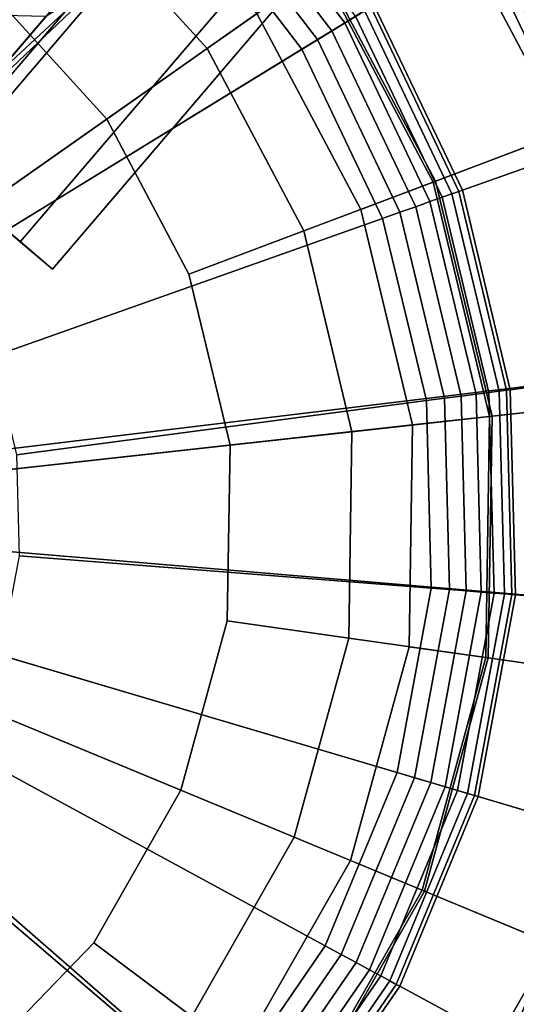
# Model space of a CAD drawing. Extents: x -43.1 to 43.1, y -41.3 to 41.3.
# Tile 12 of 256: x -27.032 to -26.606, y -32.677 to -31.834. Entities that reach past the tile are written whole.
import ezdxf

# ---------------------------------------------------------------- set-up
doc = ezdxf.new("R2010")
doc.units = 0
for name, color, linetype in [('CABLE.1', 18, 'CONTINUOUS'), ('LAMP', 7, 'CONTINUOUS'), ('LAMP_SUPPORT', 18, 'CONTINUOUS'), ('METAL_BASE', 254, 'CONTINUOUS')]:
    doc.layers.add(name, color=color, linetype=linetype)

msp = doc.modelspace()

# ---------------------------------------------------------------- linework, layer by layer
at = {"layer": 'CABLE.1'}
for points in [[(-27.0587, -31.5621, 24.6457), (-26.9886, -31.5996, 24.6581), (-27.2295, -31.8817, 25.3255), (-27.3015, -31.8464, 25.3184)], [(-26.9886, -31.5996, 24.6581), (-26.9406, -31.6629, 24.6457), (-27.1834, -31.9472, 25.3184), (-27.2295, -31.8817, 25.3255)], [(-26.9406, -31.6629, 24.6457), (-26.9274, -31.735, 24.6119), (-27.1753, -32.0254, 25.2989), (-27.1834, -31.9472, 25.3184)], [(-26.9274, -31.735, 24.6119), (-26.9526, -31.7965, 24.5657), (-27.2076, -32.0952, 25.2723), (-27.1753, -32.0254, 25.2989)], [(-26.9526, -31.7965, 24.5657), (-27.0094, -31.831, 24.5195), (-27.2715, -32.1379, 25.2456), (-27.2076, -32.0952, 25.2723)], [(-27.0094, -31.831, 24.5195), (-27.0826, -31.8293, 24.4857), (-27.3499, -32.1422, 25.2261), (-27.2715, -32.1379, 25.2456)]]:
    msp.add_3dface(points, dxfattribs=at)
at = {"layer": 'LAMP'}
for points in [[(-27.1149, -31.5838, 31.956), (-27.2945, -31.5223, 31.956), (-27.4481, -32.264, 31.956), (-26.9562, -31.688, 31.956)], [(-26.9131, -31.6375, 35.0066), (-26.7741, -31.7903, 35.0066), (-26.8711, -31.8584, 35.0649), (-26.99, -31.7277, 35.0649)], [(-26.7723, -31.789, 32.4555), (-26.6754, -31.972, 32.4555), (-26.4464, -31.8854, 32.4478), (-26.572, -31.6482, 32.4478)], [(-26.5844, -31.6569, 34.8124), (-26.4606, -31.8908, 34.8124), (-26.5647, -31.9301, 34.9196), (-26.6754, -31.7209, 34.9196)], [(-26.9562, -31.688, 31.956), (-27.4481, -32.264, 31.956), (-26.8284, -31.8284, 31.956)], [(-26.6754, -31.7209, 34.9196), (-26.5647, -31.9301, 34.9196), (-26.6775, -31.9728, 35.0066), (-26.7741, -31.7903, 35.0066)], [(-26.99, -31.7277, 35.0649), (-26.8711, -31.8584, 35.0649), (-26.9571, -31.9188, 35.0862), (-27.0583, -31.8076, 35.0862)], [(-26.7741, -31.7903, 35.0066), (-26.6775, -31.9728, 35.0066), (-26.7883, -32.0147, 35.0649), (-26.8711, -31.8584, 35.0649)], [(-26.8284, -31.8284, 31.956), (-26.7396, -31.9962, 31.956), (-26.6754, -31.972, 32.4555), (-26.7723, -31.789, 32.4555)], [(-27.0583, -31.8076, 35.0862), (-26.9571, -31.9188, 35.0862), (-27.4481, -32.264, 35.0862)], [(-26.7396, -31.9962, 31.956), (-26.8284, -31.8284, 31.956), (-27.4481, -32.264, 31.956), (-26.6953, -32.1808, 31.956)], [(-26.8711, -31.8584, 35.0649), (-26.7883, -32.0147, 35.0649), (-26.8867, -32.0518, 35.0862), (-26.9571, -31.9188, 35.0862)], [(-26.6754, -31.972, 32.4555), (-26.6271, -32.1733, 32.4555), (-26.3837, -32.1464, 32.4478), (-26.4464, -31.8854, 32.4478)], [(-26.8867, -32.0518, 35.0862), (-26.8515, -32.1981, 35.0862), (-27.4481, -32.264, 35.0862), (-26.9571, -31.9188, 35.0862)], [(-26.5647, -31.9301, 34.9196), (-26.5094, -32.1603, 34.9196), (-26.6293, -32.1736, 35.0066), (-26.6775, -31.9728, 35.0066)], [(-26.6775, -31.9728, 35.0066), (-26.6293, -32.1736, 35.0066), (-26.7471, -32.1866, 35.0649), (-26.7883, -32.0147, 35.0649)], [(-26.7396, -31.9962, 31.956), (-26.6953, -32.1808, 31.956), (-26.6271, -32.1733, 32.4555), (-26.6754, -31.972, 32.4555)], [(-26.7883, -32.0147, 35.0649), (-26.7471, -32.1866, 35.0649), (-26.8515, -32.1981, 35.0862), (-26.8867, -32.0518, 35.0862)], [(-26.6271, -32.1733, 32.4555), (-26.6304, -32.3803, 32.4555), (-26.3879, -32.4148, 32.4478), (-26.3837, -32.1464, 32.4478)], [(-26.5094, -32.1603, 34.9196), (-26.5131, -32.397, 34.9196), (-26.6325, -32.38, 35.0066), (-26.6293, -32.1736, 35.0066)], [(-26.6293, -32.1736, 35.0066), (-26.6325, -32.38, 35.0066), (-26.7498, -32.3633, 35.0649), (-26.7471, -32.1866, 35.0649)], [(-26.6953, -32.1808, 31.956), (-26.6982, -32.3707, 31.956), (-26.6304, -32.3803, 32.4555), (-26.6271, -32.1733, 32.4555)], [(-26.6982, -32.3707, 31.956), (-26.6953, -32.1808, 31.956), (-27.4481, -32.264, 31.956), (-26.7483, -32.5538, 31.956)], [(-26.7471, -32.1866, 35.0649), (-26.7498, -32.3633, 35.0649), (-26.8539, -32.3485, 35.0862), (-26.8515, -32.1981, 35.0862)], [(-26.8539, -32.3485, 35.0862), (-26.8936, -32.4936, 35.0862), (-27.4481, -32.264, 35.0862), (-26.8515, -32.1981, 35.0862)], [(-27.1364, -32.9543, 31.956), (-26.9745, -32.8551, 31.956), (-27.4481, -32.264, 31.956), (-27.3179, -33.0101, 31.956)], [(-26.9681, -32.6243, 35.0862), (-27.0728, -32.7324, 35.0862), (-27.4481, -32.264, 35.0862), (-26.8936, -32.4936, 35.0862)], [(-26.8424, -32.7187, 31.956), (-26.7483, -32.5538, 31.956), (-27.4481, -32.264, 31.956), (-26.9745, -32.8551, 31.956)], [(-26.7498, -32.3633, 35.0649), (-26.7965, -32.5339, 35.0649), (-26.8936, -32.4936, 35.0862), (-26.8539, -32.3485, 35.0862)], [(-26.6325, -32.38, 35.0066), (-26.687, -32.5792, 35.0066), (-26.7965, -32.5339, 35.0649), (-26.7498, -32.3633, 35.0649)], [(-26.6982, -32.3707, 31.956), (-26.7483, -32.5538, 31.956), (-26.685, -32.58, 32.4555), (-26.6304, -32.3803, 32.4555)], [(-26.5131, -32.397, 34.9196), (-26.5756, -32.6254, 34.9196), (-26.687, -32.5792, 35.0066), (-26.6325, -32.38, 35.0066)], [(-26.6304, -32.3803, 32.4555), (-26.685, -32.58, 32.4555), (-26.4588, -32.6738, 32.4478), (-26.3879, -32.4148, 32.4478)], [(-26.7965, -32.5339, 35.0649), (-26.8841, -32.6874, 35.0649), (-26.9681, -32.6243, 35.0862), (-26.8936, -32.4936, 35.0862)], [(-26.687, -32.5792, 35.0066), (-26.7893, -32.7586, 35.0066), (-26.8841, -32.6874, 35.0649), (-26.7965, -32.5339, 35.0649)], [(-26.7483, -32.5538, 31.956), (-26.8424, -32.7187, 31.956), (-26.7876, -32.7599, 32.4555), (-26.685, -32.58, 32.4555)], [(-26.5756, -32.6254, 34.9196), (-26.6929, -32.831, 34.9196), (-26.7893, -32.7586, 35.0066), (-26.687, -32.5792, 35.0066)], [(-26.685, -32.58, 32.4555), (-26.7876, -32.7599, 32.4555), (-26.5918, -32.9069, 32.4478), (-26.4588, -32.6738, 32.4478)], [(-26.8841, -32.6874, 35.0649), (-27.0071, -32.8144, 35.0649), (-27.0728, -32.7324, 35.0862), (-26.9681, -32.6243, 35.0862)], [(-26.4728, -32.668, 34.8124), (-26.6039, -32.8978, 34.8124), (-26.6929, -32.831, 34.9196), (-26.5756, -32.6254, 34.9196)]]:
    msp.add_3dface(points, dxfattribs=at)
at = {"layer": 'LAMP_SUPPORT'}
for points in [[(-27.4358, -32.2382, 31.3898), (-27.0791, -31.377, 31.3898), (-26.9034, -31.4724, 31.3898), (-26.7514, -31.6022, 31.3898)], [(-27.0099, -31.6272, 27.6063), (-27.151, -31.5506, 27.6063), (-27.2865, -31.8777, 27.6063), (-27.2104, -31.9191, 27.6063)], [(-27.4246, -32.2478, 31.3898), (-27.4358, -32.2382, 31.3898), (-26.7514, -31.6022, 31.3898), (-26.6298, -31.7607, 31.3898)], [(-26.8877, -31.7315, 27.6063), (-27.0099, -31.6272, 27.6063), (-27.2104, -31.9191, 27.6063), (-27.1446, -31.9753, 27.6063)], [(-26.7439, -31.8307, 27.6303), (-26.8485, -31.6943, 27.6303), (-26.8566, -31.7019, 27.6203), (-26.7533, -31.8365, 27.6203)], [(-26.7533, -31.8365, 27.6203), (-26.8566, -31.7019, 27.6203), (-26.866, -31.7109, 27.6127), (-26.7644, -31.8432, 27.6127)], [(-26.7644, -31.8432, 27.6127), (-26.866, -31.7109, 27.6127), (-26.8765, -31.7208, 27.6079), (-26.7767, -31.8508, 27.6079)], [(-26.7767, -31.8508, 27.6079), (-26.8765, -31.7208, 27.6079), (-26.8877, -31.7315, 27.6063), (-26.79, -31.8589, 27.6063)], [(-26.79, -31.8589, 27.6063), (-26.8877, -31.7315, 27.6063), (-27.1446, -31.9753, 27.6063), (-27.0919, -32.0439, 27.6063)], [(-26.5013, -31.9261, 28.735), (-26.5914, -31.7372, 28.735), (-26.6142, -31.7512, 28.7229), (-26.5265, -31.9351, 28.7229)], [(-26.5206, -31.933, 32.3409), (-26.6088, -31.7479, 32.3409), (-26.5992, -31.742, 32.3481), (-26.5099, -31.9292, 32.3481)], [(-26.5265, -31.9351, 28.7229), (-26.6142, -31.7512, 28.7229), (-26.6307, -31.7613, 28.709), (-26.5448, -31.9415, 28.709)], [(-26.5363, -31.9385, 32.3202), (-26.623, -31.7566, 32.3202), (-26.6169, -31.7529, 32.3315), (-26.5295, -31.9361, 32.3315)], [(-26.5295, -31.9361, 32.3315), (-26.6169, -31.7529, 32.3315), (-26.6088, -31.7479, 32.3409), (-26.5206, -31.933, 32.3409)], [(-27.4246, -32.2478, 31.3898), (-26.6298, -31.7607, 31.3898), (-26.5437, -31.9412, 31.3898), (-26.4971, -32.1355, 31.3898)], [(-26.5448, -31.9415, 28.709), (-26.6307, -31.7613, 28.709), (-26.6378, -31.7657, 28.6937), (-26.5526, -31.9443, 28.6937)], [(-26.5437, -31.9412, 31.3898), (-26.6298, -31.7607, 31.3898), (-26.6284, -31.7599, 32.2934), (-26.5422, -31.9406, 32.2934)], [(-26.5422, -31.9406, 32.2934), (-26.6284, -31.7599, 32.2934), (-26.627, -31.759, 32.3074), (-26.5406, -31.9401, 32.3074)], [(-26.5406, -31.9401, 32.3074), (-26.627, -31.759, 32.3074), (-26.623, -31.7566, 32.3202), (-26.5363, -31.9385, 32.3202)], [(-26.5526, -31.9443, 28.6937), (-26.6378, -31.7657, 28.6937), (-26.7282, -31.8211, 27.6716), (-26.6525, -31.9797, 27.6716)], [(-26.6525, -31.9797, 27.6716), (-26.7282, -31.8211, 27.6716), (-26.731, -31.8228, 27.6563), (-26.6556, -31.9808, 27.6563)], [(-26.6699, -31.9858, 27.6303), (-26.7439, -31.8307, 27.6303), (-26.7533, -31.8365, 27.6203), (-26.6803, -31.9895, 27.6203)], [(-26.6615, -31.9829, 27.6424), (-26.7363, -31.826, 27.6424), (-26.7439, -31.8307, 27.6303), (-26.6699, -31.9858, 27.6303)], [(-26.6556, -31.9808, 27.6563), (-26.731, -31.8228, 27.6563), (-26.7363, -31.826, 27.6424), (-26.6615, -31.9829, 27.6424)], [(-26.6803, -31.9895, 27.6203), (-26.7533, -31.8365, 27.6203), (-26.7644, -31.8432, 27.6127), (-26.6925, -31.9939, 27.6127)], [(-26.6925, -31.9939, 27.6127), (-26.7644, -31.8432, 27.6127), (-26.7767, -31.8508, 27.6079), (-26.7062, -31.9987, 27.6079)], [(-26.7062, -31.9987, 27.6079), (-26.7767, -31.8508, 27.6079), (-26.79, -31.8589, 27.6063), (-26.7208, -32.0039, 27.6063)], [(-26.7208, -32.0039, 27.6063), (-26.79, -31.8589, 27.6063), (-27.0919, -32.0439, 27.6063), (-27.0547, -32.1221, 27.6063)], [(-26.5064, -32.1367, 28.6937), (-26.5526, -31.9443, 28.6937), (-26.6525, -31.9797, 27.6716), (-26.6115, -32.1506, 27.6716)], [(-26.6147, -32.151, 27.6563), (-26.6556, -31.9808, 27.6563), (-26.6615, -31.9829, 27.6424), (-26.621, -32.1518, 27.6424)], [(-26.6115, -32.1506, 27.6716), (-26.6525, -31.9797, 27.6716), (-26.6556, -31.9808, 27.6563), (-26.6147, -32.151, 27.6563)], [(-26.6407, -32.1544, 27.6203), (-26.6803, -31.9895, 27.6203), (-26.6925, -31.9939, 27.6127), (-26.6536, -32.1561, 27.6127)], [(-26.6297, -32.153, 27.6303), (-26.6699, -31.9858, 27.6303), (-26.6803, -31.9895, 27.6203), (-26.6407, -32.1544, 27.6203)], [(-26.621, -32.1518, 27.6424), (-26.6615, -31.9829, 27.6424), (-26.6699, -31.9858, 27.6303), (-26.6297, -32.153, 27.6303)], [(-26.6679, -32.158, 27.6079), (-26.7062, -31.9987, 27.6079), (-26.7208, -32.0039, 27.6063), (-26.6833, -32.16, 27.6063)], [(-26.6536, -32.1561, 27.6127), (-26.6925, -31.9939, 27.6127), (-26.7062, -31.9987, 27.6079), (-26.6679, -32.158, 27.6079)], [(-26.6833, -32.16, 27.6063), (-26.7208, -32.0039, 27.6063), (-27.0547, -32.1221, 27.6063), (-27.0344, -32.2063, 27.6063)], [(-27.4213, -32.2572, 31.3898), (-27.4246, -32.2478, 31.3898), (-26.4971, -32.1355, 31.3898), (-26.4918, -32.3353, 31.3898)], [(-26.5012, -32.3346, 28.6937), (-26.5064, -32.1367, 28.6937), (-26.6115, -32.1506, 27.6716), (-26.6069, -32.3263, 27.6716)], [(-26.6102, -32.326, 27.6563), (-26.6147, -32.151, 27.6563), (-26.621, -32.1518, 27.6424), (-26.6164, -32.3255, 27.6424)], [(-26.6069, -32.3263, 27.6716), (-26.6115, -32.1506, 27.6716), (-26.6147, -32.151, 27.6563), (-26.6102, -32.326, 27.6563)], [(-26.6636, -32.3218, 27.6079), (-26.6679, -32.158, 27.6079), (-26.6833, -32.16, 27.6063), (-26.6791, -32.3206, 27.6063)], [(-26.6492, -32.3229, 27.6127), (-26.6536, -32.1561, 27.6127), (-26.6679, -32.158, 27.6079), (-26.6636, -32.3218, 27.6079)], [(-26.6363, -32.3239, 27.6203), (-26.6407, -32.1544, 27.6203), (-26.6536, -32.1561, 27.6127), (-26.6492, -32.3229, 27.6127)], [(-26.6252, -32.3248, 27.6303), (-26.6297, -32.153, 27.6303), (-26.6407, -32.1544, 27.6203), (-26.6363, -32.3239, 27.6203)], [(-26.6164, -32.3255, 27.6424), (-26.621, -32.1518, 27.6424), (-26.6297, -32.153, 27.6303), (-26.6252, -32.3248, 27.6303)], [(-26.6791, -32.3206, 27.6063), (-26.6833, -32.16, 27.6063), (-27.0344, -32.2063, 27.6063), (-27.0322, -32.2928, 27.6063)], [(-27.4221, -32.2671, 31.3898), (-27.4213, -32.2572, 31.3898), (-26.4918, -32.3353, 31.3898), (-26.5283, -32.5319, 31.3898)], [(-27.4304, -32.2792, 31.3898), (-27.4221, -32.2671, 31.3898), (-26.718, -32.8812, 31.3898), (-26.8629, -33.0188, 31.3898)], [(-27.4221, -32.2671, 31.3898), (-26.5283, -32.5319, 31.3898), (-26.6047, -32.7165, 31.3898), (-26.718, -32.8812, 31.3898)], [(-27.4304, -32.2792, 31.3898), (-26.8629, -33.0188, 31.3898), (-27.0334, -33.1233, 31.3898), (-27.2218, -33.19, 31.3898)], [(-26.7084, -32.4785, 27.6063), (-26.6791, -32.3206, 27.6063), (-27.0322, -32.2928, 27.6063), (-27.048, -32.3779, 27.6063)], [(-26.6935, -32.4829, 27.6079), (-26.6636, -32.3218, 27.6079), (-26.6791, -32.3206, 27.6063), (-26.7084, -32.4785, 27.6063)], [(-26.6796, -32.487, 27.6127), (-26.6492, -32.3229, 27.6127), (-26.6636, -32.3218, 27.6079), (-26.6935, -32.4829, 27.6079)], [(-26.6672, -32.4907, 27.6203), (-26.6363, -32.3239, 27.6203), (-26.6492, -32.3229, 27.6127), (-26.6796, -32.487, 27.6127)], [(-26.6566, -32.4938, 27.6303), (-26.6252, -32.3248, 27.6303), (-26.6363, -32.3239, 27.6203), (-26.6672, -32.4907, 27.6203)], [(-26.6481, -32.4964, 27.6424), (-26.6164, -32.3255, 27.6424), (-26.6252, -32.3248, 27.6303), (-26.6566, -32.4938, 27.6303)], [(-26.6421, -32.4981, 27.6563), (-26.6102, -32.326, 27.6563), (-26.6164, -32.3255, 27.6424), (-26.6481, -32.4964, 27.6424)], [(-26.6389, -32.4991, 27.6716), (-26.6069, -32.3263, 27.6716), (-26.6102, -32.326, 27.6563), (-26.6421, -32.4981, 27.6563)], [(-26.5373, -32.5292, 28.6937), (-26.5012, -32.3346, 28.6937), (-26.6069, -32.3263, 27.6716), (-26.6389, -32.4991, 27.6716)], [(-26.7699, -32.6269, 27.6063), (-26.7084, -32.4785, 27.6063), (-27.048, -32.3779, 27.6063), (-27.0811, -32.4579, 27.6063)], [(-26.8608, -32.7592, 27.6063), (-26.7699, -32.6269, 27.6063), (-27.0811, -32.4579, 27.6063), (-27.1301, -32.5292, 27.6063)], [(-26.7562, -32.6343, 27.6079), (-26.6935, -32.4829, 27.6079), (-26.7084, -32.4785, 27.6063), (-26.7699, -32.6269, 27.6063)], [(-26.7435, -32.6412, 27.6127), (-26.6796, -32.487, 27.6127), (-26.6935, -32.4829, 27.6079), (-26.7562, -32.6343, 27.6079)], [(-26.7321, -32.6474, 27.6203), (-26.6672, -32.4907, 27.6203), (-26.6796, -32.487, 27.6127), (-26.7435, -32.6412, 27.6127)], [(-26.7223, -32.6527, 27.6303), (-26.6566, -32.4938, 27.6303), (-26.6672, -32.4907, 27.6203), (-26.7321, -32.6474, 27.6203)], [(-26.7146, -32.6569, 27.6424), (-26.6481, -32.4964, 27.6424), (-26.6566, -32.4938, 27.6303), (-26.7223, -32.6527, 27.6303)], [(-26.7091, -32.6599, 27.6563), (-26.6421, -32.4981, 27.6563), (-26.6481, -32.4964, 27.6424), (-26.7146, -32.6569, 27.6424)], [(-26.7062, -32.6614, 27.6716), (-26.6389, -32.4991, 27.6716), (-26.6421, -32.4981, 27.6563), (-26.7091, -32.6599, 27.6563)], [(-26.613, -32.712, 28.6937), (-26.5373, -32.5292, 28.6937), (-26.6389, -32.4991, 27.6716), (-26.7062, -32.6614, 27.6716)], [(-26.9773, -32.8698, 27.6063), (-26.8608, -32.7592, 27.6063), (-27.1301, -32.5292, 27.6063), (-27.1929, -32.5888, 27.6063)], [(-26.6057, -32.716, 28.709), (-26.5293, -32.5315, 28.709), (-26.5373, -32.5292, 28.6937), (-26.613, -32.712, 28.6937)], [(-27.1143, -32.9537, 27.6063), (-26.9773, -32.8698, 27.6063), (-27.1929, -32.5888, 27.6063), (-27.2667, -32.634, 27.6063)], [(-26.849, -32.7693, 27.6079), (-26.7562, -32.6343, 27.6079), (-26.7699, -32.6269, 27.6063), (-26.8608, -32.7592, 27.6063)], [(-26.838, -32.7787, 27.6127), (-26.7435, -32.6412, 27.6127), (-26.7562, -32.6343, 27.6079), (-26.849, -32.7693, 27.6079)], [(-26.8282, -32.7871, 27.6203), (-26.7321, -32.6474, 27.6203), (-26.7435, -32.6412, 27.6127), (-26.838, -32.7787, 27.6127)], [(-26.8197, -32.7943, 27.6303), (-26.7223, -32.6527, 27.6303), (-26.7321, -32.6474, 27.6203), (-26.8282, -32.7871, 27.6203)], [(-26.813, -32.8001, 27.6424), (-26.7146, -32.6569, 27.6424), (-26.7223, -32.6527, 27.6303), (-26.8197, -32.7943, 27.6303)], [(-26.8082, -32.8041, 27.6563), (-26.7091, -32.6599, 27.6563), (-26.7146, -32.6569, 27.6424), (-26.813, -32.8001, 27.6424)], [(-26.8057, -32.8063, 27.6716), (-26.7062, -32.6614, 27.6716), (-26.7091, -32.6599, 27.6563), (-26.8082, -32.8041, 27.6563)], [(-26.7251, -32.8751, 28.6937), (-26.613, -32.712, 28.6937), (-26.7062, -32.6614, 27.6716), (-26.8057, -32.8063, 27.6716)]]:
    msp.add_3dface(points, dxfattribs=at)
at = {"layer": 'METAL_BASE'}
for points in [[(-27.209, -31.8719, 30.3761), (-27.3117, -31.7842, 30.3399), (-1.1476, -1.15, 30.3399), (-1.0449, -1.2377, 30.3761)], [(-27.3117, -31.7842, 29.872), (-27.209, -31.8719, 29.8358), (-1.0449, -1.2377, 29.8358), (-1.1476, -1.15, 29.872)], [(-27.1063, -31.9597, 30.3399), (-27.209, -31.8719, 30.3761), (-1.0449, -1.2377, 30.3761), (-0.9422, -1.3254, 30.3399)], [(-27.209, -31.8719, 29.8358), (-27.1063, -31.9597, 29.872), (-0.9422, -1.3254, 29.872), (-1.0449, -1.2377, 29.8358)], [(-27.0311, -32.0239, 30.241), (-27.1063, -31.9597, 30.3399), (-0.9422, -1.3254, 30.3399), (-0.867, -1.3896, 30.241)], [(-27.1063, -31.9597, 29.872), (-27.0311, -32.0239, 29.9709), (-0.867, -1.3896, 29.9709), (-0.9422, -1.3254, 29.872)], [(-27.0036, -32.0474, 30.106), (-27.0311, -32.0239, 30.241), (-0.867, -1.3896, 30.241), (-0.8395, -1.4131, 30.106)], [(-27.0311, -32.0239, 29.9709), (-27.0036, -32.0474, 30.106), (-0.8395, -1.4131, 30.106), (-0.867, -1.3896, 29.9709)], [(-27.0311, -32.0239, 30.241), (-27.0036, -32.0474, 30.106), (-27.209, -31.8719, 30.106), (-27.1063, -31.9597, 30.3399)], [(-27.0311, -32.0239, 29.9709), (-27.1063, -31.9597, 29.872), (-27.209, -31.8719, 30.106), (-27.0036, -32.0474, 30.106)]]:
    msp.add_3dface(points, dxfattribs=at)

doc.saveas('drawing.dxf')
